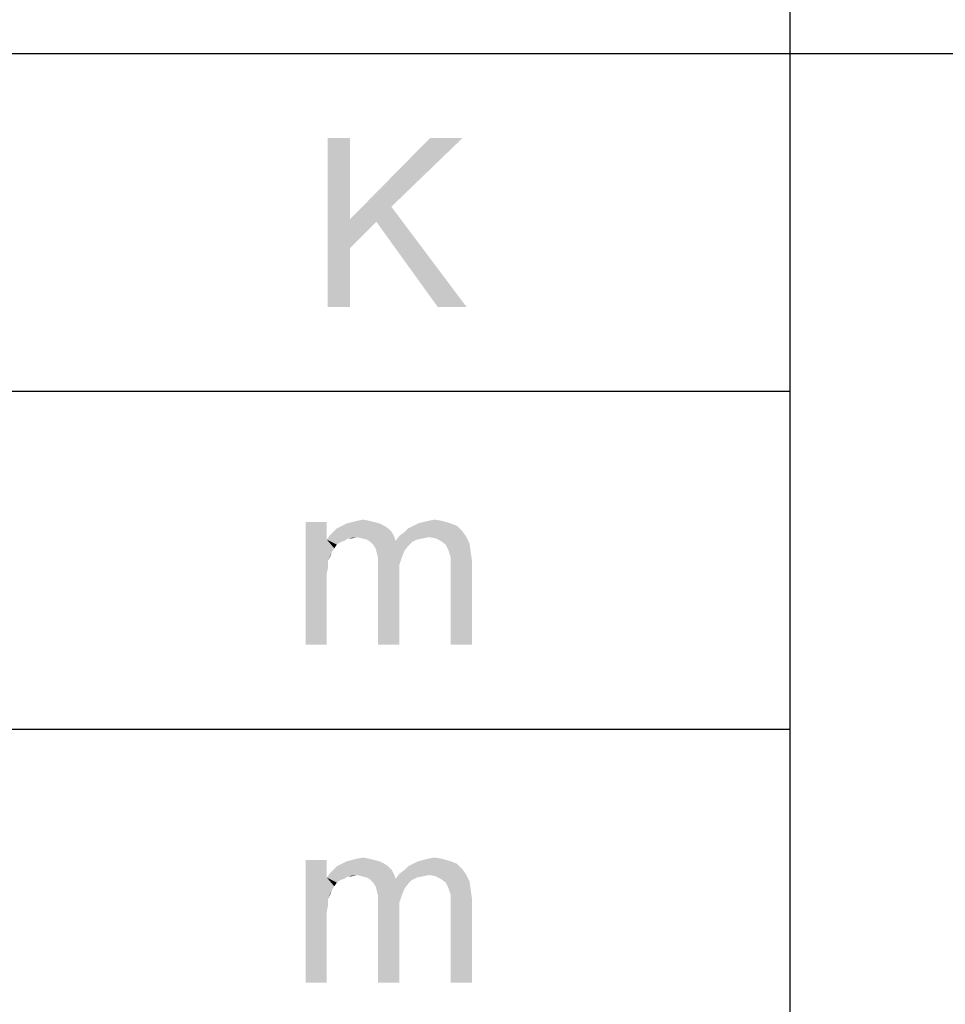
# Paper-space layout '61767N-2-A-2_1_2' of a CAD drawing. Header units: millimetres. Extents: x 0 to 594, y 1 to 420.
# Tile 49 of 83: x 475 to 486, y 52 to 64. Entities that reach past the tile are written whole.
import ezdxf

# ---------------------------------------------------------------- set-up
doc = ezdxf.new("R2010")
doc.units = ezdxf.units.MM
doc.header["$LTSCALE"] = 32.67
doc.layers.add('61767N-2-A-2_DXF_FORMAT', color=7, linetype='CONTINUOUS')
doc.layers.add('DETAIL', color=7, linetype='CONTINUOUS')

psp = doc.layouts.new('61767N-2-A-2_1_2')

# ---------------------------------------------------------------- linework, layer by layer
at = {"layer": '61767N-2-A-2_DXF_FORMAT', "color": 2, "linetype": 'Continuous'}
for p, q in [((484, 80.662), (484, 40.75)), ((409, 63.662), (584, 63.662)), ((409, 59.662), (484, 59.662)), ((409, 55.662), (484, 55.662))]:
    psp.add_line(p, q, dxfattribs=at)
at = {"layer": 'DETAIL', "color": 2, "linetype": 'Continuous'}
for points in [[(478.7947, 62.662), (478.7947, 61.699), (478.528, 60.662)], [(478.7947, 62.662), (478.528, 60.662), (478.528, 62.662)], [(480.128, 62.662), (479.2836, 61.8472), (478.7947, 61.699)], [(480.128, 62.662), (478.7947, 61.699), (479.7429, 62.662)], [(479.1058, 61.6694), (478.7947, 61.699), (479.2836, 61.8472)], [(479.8317, 60.662), (479.1058, 61.6694), (479.2836, 61.8472)], [(479.8317, 60.662), (479.2836, 61.8472), (480.1725, 60.662)], [(478.7947, 61.699), (478.7947, 61.3583), (478.528, 60.662)], [(478.7947, 61.699), (479.1058, 61.6694), (478.7947, 61.3583)], [(478.528, 60.662), (478.7947, 61.3583), (478.7947, 60.662)], [(478.5198, 58.1139), (478.5198, 57.9064), (478.2679, 56.662)], [(478.5198, 58.1139), (478.2679, 56.662), (478.2679, 58.1139)], [(479.2013, 58.0694), (478.6383, 58.0398), (478.6976, 58.0694)], [(478.6383, 58.0398), (479.2013, 58.0694), (479.2457, 58.0398)], [(479.142, 58.099), (478.6976, 58.0694), (478.7568, 58.099)], [(478.6976, 58.0694), (479.142, 58.099), (479.2013, 58.0694)], [(479.0827, 58.1139), (478.7568, 58.099), (478.8161, 58.1139)], [(478.7568, 58.099), (479.0827, 58.1139), (479.142, 58.099)], [(479.0235, 58.1287), (478.8161, 58.1139), (478.8753, 58.1287)], [(478.8161, 58.1139), (479.0235, 58.1287), (479.0827, 58.1139)], [(478.8753, 58.1287), (478.9494, 58.1435), (479.0235, 58.1287)], [(480.0605, 58.0694), (479.4827, 58.0398), (479.542, 58.0694)], [(479.4827, 58.0398), (480.0605, 58.0694), (480.1198, 58.0101)], [(479.9864, 58.099), (479.542, 58.0694), (479.6013, 58.099)], [(479.542, 58.0694), (479.9864, 58.099), (480.0605, 58.0694)], [(479.6013, 58.099), (479.6605, 58.1139), (479.8827, 58.1287)], [(479.6013, 58.099), (479.8827, 58.1287), (479.9864, 58.099)], [(479.8827, 58.1287), (479.6605, 58.1139), (479.7198, 58.1287)], [(479.7198, 58.1287), (479.7939, 58.1435), (479.8827, 58.1287)], [(478.8753, 57.9361), (478.5198, 57.9064), (478.5494, 57.9509)], [(478.8753, 57.9361), (478.7716, 57.9213), (478.5198, 57.9064)], [(479.2902, 57.9953), (478.5494, 57.9509), (478.5939, 57.9953)], [(478.8753, 57.9361), (478.5494, 57.9509), (479.2902, 57.9953)], [(479.2457, 58.0398), (478.5939, 57.9953), (478.6383, 58.0398)], [(478.5939, 57.9953), (479.2457, 58.0398), (479.2902, 57.9953)], [(478.7716, 57.9213), (478.8753, 57.9361), (478.8161, 57.9213)], [(478.8753, 57.9361), (479.2902, 57.9953), (479.3198, 57.9361)], [(479.3198, 57.9361), (478.9346, 57.9213), (478.8753, 57.9361)], [(478.9939, 57.9064), (478.9346, 57.9213), (479.3198, 57.9361)], [(478.9939, 57.9064), (479.3198, 57.9361), (479.3346, 57.8916)], [(479.7346, 57.9361), (479.3346, 57.8916), (479.379, 57.9509)], [(479.7346, 57.9361), (479.6605, 57.9213), (479.3346, 57.8916)], [(479.379, 57.9509), (479.4383, 57.9953), (480.1198, 58.0101)], [(479.379, 57.9509), (480.1198, 58.0101), (480.1642, 57.9509)], [(479.379, 57.9509), (480.1642, 57.9509), (479.7346, 57.9361)], [(480.1198, 58.0101), (479.4383, 57.9953), (479.4827, 58.0398)], [(479.8087, 57.9213), (479.7346, 57.9361), (480.1642, 57.9509)], [(479.8679, 57.8916), (479.8087, 57.9213), (480.1642, 57.9509)], [(479.8679, 57.8916), (480.1642, 57.9509), (480.2087, 57.862)], [(478.5198, 57.9064), (478.5346, 57.6546), (478.2679, 56.662)], [(478.5198, 57.9064), (478.7716, 57.9213), (478.7272, 57.8916)], [(478.5198, 57.9064), (478.7272, 57.8916), (478.6827, 57.8768)], [(478.5198, 57.9064), (478.6827, 57.8768), (478.6383, 57.8472)], [(478.5198, 57.9064), (478.6383, 57.8472), (478.6087, 57.8027)], [(478.5198, 57.9064), (478.6087, 57.8027), (478.579, 57.7583)], [(478.5198, 57.9064), (478.579, 57.7583), (478.5346, 57.6546)], [(479.3346, 57.8916), (479.0383, 57.8768), (478.9939, 57.9064)], [(479.5272, 57.8768), (479.0383, 57.8768), (479.3346, 57.8916)], [(479.5272, 57.8768), (479.0679, 57.8472), (479.0383, 57.8768)], [(479.0679, 57.8472), (479.5272, 57.8768), (479.4827, 57.8324)], [(479.4827, 57.8324), (479.0976, 57.8027), (479.0679, 57.8472)], [(479.0976, 57.8027), (479.4827, 57.8324), (479.4383, 57.7731)], [(479.6605, 57.9213), (479.5864, 57.9064), (479.3346, 57.8916)], [(479.3346, 57.8916), (479.5864, 57.9064), (479.5272, 57.8768)], [(480.2087, 57.862), (479.9272, 57.8472), (479.8679, 57.8916)], [(479.9568, 57.7879), (479.9272, 57.8472), (480.2087, 57.862)], [(479.9568, 57.7879), (480.2087, 57.862), (480.2235, 57.7583)], [(478.579, 57.7583), (478.5642, 57.7139), (478.5346, 57.6546)], [(479.4383, 57.7731), (479.1124, 57.7435), (479.0976, 57.8027)], [(479.1124, 57.7435), (479.4383, 57.7731), (479.4087, 57.699)], [(479.4087, 57.699), (479.1272, 57.6842), (479.1124, 57.7435)], [(479.1272, 57.6842), (479.4087, 57.699), (479.379, 57.6101)], [(480.2235, 57.7583), (479.9716, 57.7435), (479.9568, 57.7879)], [(479.9864, 57.699), (479.9716, 57.7435), (480.2235, 57.7583)], [(479.9864, 57.699), (480.2235, 57.7583), (480.2383, 57.6546)], [(480.2383, 57.6546), (479.9864, 57.6398), (479.9864, 57.699)], [(478.5346, 57.6546), (478.5346, 57.5805), (478.2679, 56.662)], [(478.5346, 57.5805), (478.5198, 57.5064), (478.2679, 56.662)], [(479.379, 57.6101), (479.1272, 57.5953), (479.1272, 57.6842)], [(479.1272, 57.5953), (479.379, 57.6101), (479.379, 57.5064)], [(479.379, 57.5064), (479.1272, 56.662), (479.1272, 57.5953)], [(479.9864, 57.5657), (479.9864, 57.6398), (480.2383, 57.6546)], [(479.9864, 56.662), (479.9864, 57.5657), (480.2383, 57.6546)], [(479.9864, 56.662), (480.2383, 57.6546), (480.2383, 56.662)], [(478.5198, 57.5064), (478.5198, 57.4027), (478.2679, 56.662)], [(479.1272, 56.662), (479.379, 57.5064), (479.379, 56.662)], [(478.2679, 56.662), (478.5198, 57.4027), (478.5198, 56.662)], [(478.5198, 54.1139), (478.5198, 53.9064), (478.2679, 52.662)], [(478.5198, 54.1139), (478.2679, 52.662), (478.2679, 54.1139)], [(479.142, 54.099), (478.6976, 54.0694), (478.7568, 54.099)], [(478.6976, 54.0694), (479.142, 54.099), (479.2013, 54.0694)], [(479.0827, 54.1139), (478.7568, 54.099), (478.8161, 54.1139)], [(478.7568, 54.099), (479.0827, 54.1139), (479.142, 54.099)], [(479.0235, 54.1287), (478.8161, 54.1139), (478.8753, 54.1287)], [(478.8161, 54.1139), (479.0235, 54.1287), (479.0827, 54.1139)], [(478.8753, 54.1287), (478.9494, 54.1435), (479.0235, 54.1287)], [(479.9864, 54.099), (479.542, 54.0694), (479.6013, 54.099)], [(479.542, 54.0694), (479.9864, 54.099), (480.0605, 54.0694)], [(479.6013, 54.099), (479.6605, 54.1139), (479.8827, 54.1287)], [(479.6013, 54.099), (479.8827, 54.1287), (479.9864, 54.099)], [(479.8827, 54.1287), (479.6605, 54.1139), (479.7198, 54.1287)], [(479.7198, 54.1287), (479.7939, 54.1435), (479.8827, 54.1287)], [(479.2902, 53.9953), (478.5494, 53.9509), (478.5939, 53.9953)], [(478.8753, 53.9361), (478.5494, 53.9509), (479.2902, 53.9953)], [(479.2457, 54.0398), (478.5939, 53.9953), (478.6383, 54.0398)], [(478.5939, 53.9953), (479.2457, 54.0398), (479.2902, 53.9953)], [(479.2013, 54.0694), (478.6383, 54.0398), (478.6976, 54.0694)], [(478.6383, 54.0398), (479.2013, 54.0694), (479.2457, 54.0398)], [(478.8753, 53.9361), (479.2902, 53.9953), (479.3198, 53.9361)], [(479.379, 53.9509), (479.4383, 53.9953), (480.1198, 54.0101)], [(479.379, 53.9509), (480.1198, 54.0101), (480.1642, 53.9509)], [(480.1198, 54.0101), (479.4383, 53.9953), (479.4827, 54.0398)], [(480.0605, 54.0694), (479.4827, 54.0398), (479.542, 54.0694)], [(479.4827, 54.0398), (480.0605, 54.0694), (480.1198, 54.0101)], [(478.5198, 53.9064), (478.5346, 53.6546), (478.2679, 52.662)], [(478.8753, 53.9361), (478.5198, 53.9064), (478.5494, 53.9509)], [(478.8753, 53.9361), (478.7716, 53.9213), (478.5198, 53.9064)], [(478.5198, 53.9064), (478.7716, 53.9213), (478.7272, 53.8916)], [(478.5198, 53.9064), (478.7272, 53.8916), (478.6827, 53.8768)], [(478.5198, 53.9064), (478.6827, 53.8768), (478.6383, 53.8472)], [(478.5198, 53.9064), (478.6383, 53.8472), (478.6087, 53.8027)], [(478.5198, 53.9064), (478.6087, 53.8027), (478.579, 53.7583)], [(478.5198, 53.9064), (478.579, 53.7583), (478.5346, 53.6546)], [(478.7716, 53.9213), (478.8753, 53.9361), (478.8161, 53.9213)], [(479.3198, 53.9361), (478.9346, 53.9213), (478.8753, 53.9361)], [(478.9939, 53.9064), (478.9346, 53.9213), (479.3198, 53.9361)], [(478.9939, 53.9064), (479.3198, 53.9361), (479.3346, 53.8916)], [(479.3346, 53.8916), (479.0383, 53.8768), (478.9939, 53.9064)], [(479.5272, 53.8768), (479.0383, 53.8768), (479.3346, 53.8916)], [(479.5272, 53.8768), (479.0679, 53.8472), (479.0383, 53.8768)], [(479.0679, 53.8472), (479.5272, 53.8768), (479.4827, 53.8324)], [(479.7346, 53.9361), (479.3346, 53.8916), (479.379, 53.9509)], [(479.7346, 53.9361), (479.6605, 53.9213), (479.3346, 53.8916)], [(479.6605, 53.9213), (479.5864, 53.9064), (479.3346, 53.8916)], [(479.3346, 53.8916), (479.5864, 53.9064), (479.5272, 53.8768)], [(479.379, 53.9509), (480.1642, 53.9509), (479.7346, 53.9361)], [(479.8087, 53.9213), (479.7346, 53.9361), (480.1642, 53.9509)], [(479.8679, 53.8916), (479.8087, 53.9213), (480.1642, 53.9509)], [(479.8679, 53.8916), (480.1642, 53.9509), (480.2087, 53.862)], [(480.2087, 53.862), (479.9272, 53.8472), (479.8679, 53.8916)], [(479.9568, 53.7879), (479.9272, 53.8472), (480.2087, 53.862)], [(479.9568, 53.7879), (480.2087, 53.862), (480.2235, 53.7583)], [(478.579, 53.7583), (478.5642, 53.7139), (478.5346, 53.6546)], [(479.4827, 53.8324), (479.0976, 53.8027), (479.0679, 53.8472)], [(479.0976, 53.8027), (479.4827, 53.8324), (479.4383, 53.7731)], [(479.4383, 53.7731), (479.1124, 53.7435), (479.0976, 53.8027)], [(479.1124, 53.7435), (479.4383, 53.7731), (479.4087, 53.699)], [(479.4087, 53.699), (479.1272, 53.6842), (479.1124, 53.7435)], [(480.2235, 53.7583), (479.9716, 53.7435), (479.9568, 53.7879)], [(479.9864, 53.699), (479.9716, 53.7435), (480.2235, 53.7583)], [(479.9864, 53.699), (480.2235, 53.7583), (480.2383, 53.6546)], [(478.5346, 53.6546), (478.5346, 53.5805), (478.2679, 52.662)], [(479.1272, 53.6842), (479.4087, 53.699), (479.379, 53.6101)], [(479.379, 53.6101), (479.1272, 53.5953), (479.1272, 53.6842)], [(480.2383, 53.6546), (479.9864, 53.6398), (479.9864, 53.699)], [(479.9864, 53.5657), (479.9864, 53.6398), (480.2383, 53.6546)], [(479.9864, 52.662), (479.9864, 53.5657), (480.2383, 53.6546)], [(479.9864, 52.662), (480.2383, 53.6546), (480.2383, 52.662)], [(478.5346, 53.5805), (478.5198, 53.5064), (478.2679, 52.662)], [(478.5198, 53.5064), (478.5198, 53.4027), (478.2679, 52.662)], [(479.1272, 53.5953), (479.379, 53.6101), (479.379, 53.5064)], [(479.379, 53.5064), (479.1272, 52.662), (479.1272, 53.5953)], [(479.1272, 52.662), (479.379, 53.5064), (479.379, 52.662)], [(478.2679, 52.662), (478.5198, 53.4027), (478.5198, 52.662)]]:
    psp.add_solid(points, dxfattribs=at)

doc.saveas('drawing.dxf')
